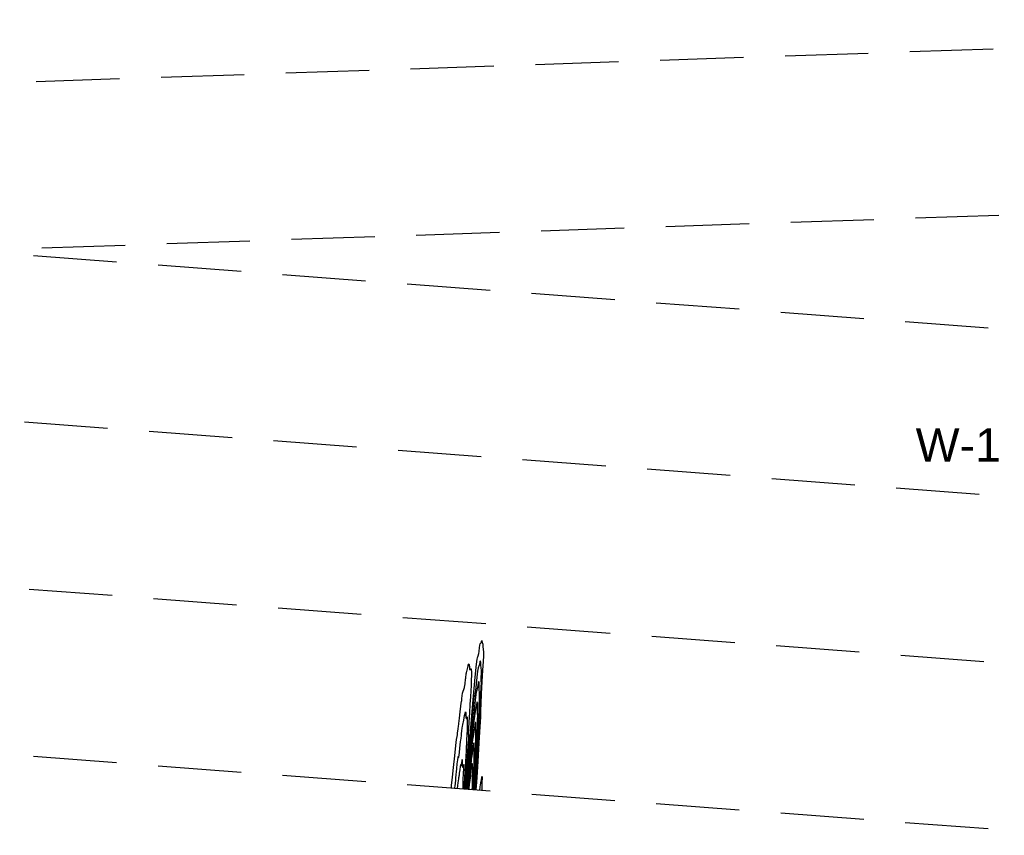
# Model space of a CAD drawing. Extents: x 3249832 to 3255657, y 13789405 to 13793316.
# Tile 2 of 256: x 3250646 to 3251238, y 13792484 to 13792974. Entities that reach past the tile are written whole.
import ezdxf

# ---------------------------------------------------------------- set-up
doc = ezdxf.new("R2010")
doc.units = 0
doc.header["$LTSCALE"] = 100
doc.header["$MEASUREMENT"] = 0
doc.linetypes.add('DASHED', pattern=[0.75, 0.5, -0.25])
for name, color, linetype in [('GRATIO_03231_CON', 1, 'CONTINUOUS'), ('GRATIO_0323_ICON', 1, 'CONTINUOUS'), ('PLAN', 7, 'CONTINUOUS'), ('TARGETS_EAST', 7, 'CONTINUOUS'), ('TARGETS_WEST', 7, 'CONTINUOUS')]:
    doc.layers.add(name, color=color, linetype=linetype)
doc.styles.get("Standard").update_dxf_attribs({"font": 'arial.ttf'})

# ---------------------------------------------------------------- blocks, each defined once
blk = doc.blocks.new('Gratio_032316_contours')
at = {"layer": 'GRATIO_03231_CON', "color": 1, "linetype": 'Continuous', "flags": 128}
for points in [[(3250920.62, 13792511.1), (3250920.62, 13792511.38), (3250920.74, 13792513.33), (3250921.09, 13792518.62), (3250921.72, 13792528.1), (3250922.45, 13792539.33), (3250923.05, 13792549.06), (3250923.33, 13792555), (3250923.43, 13792558.71), (3250923.56, 13792562.7), (3250923.85, 13792568.8), (3250924.26, 13792576.1), (3250924.66, 13792582.98), (3250924.97, 13792588.17), (3250925.15, 13792591.63), (3250925.2, 13792593.64), (3250925.14, 13792594.51), (3250925.02, 13792594.8), (3250924.91, 13792595.08), (3250924.88, 13792595.79), (3250924.87, 13792596.78), (3250924.82, 13792597.74), (3250924.69, 13792598.44), (3250924.52, 13792598.94), (3250924.37, 13792599.36), (3250924.29, 13792599.79), (3250924.26, 13792600.19), (3250924.25, 13792600.52), (3250924.24, 13792600.71), (3250924.2, 13792600.78), (3250924.12, 13792600.75), (3250923.98, 13792600.65), (3250923.82, 13792600.46), (3250923.66, 13792600.17), (3250923.55, 13792599.79), (3250923.44, 13792599.41), (3250923.3, 13792599.16), (3250923.11, 13792599.07), (3250922.87, 13792598.83), (3250922.61, 13792598.05), (3250922.36, 13792596.48), (3250922.11, 13792594.52), (3250921.88, 13792592.72), (3250921.65, 13792591.5), (3250921.43, 13792590.77), (3250921.2, 13792590.32), (3250920.92, 13792589.57), (3250920.48, 13792586.52), (3250919.71, 13792578.79), (3250918.55, 13792565.11), (3250917.22, 13792548.61), (3250916.03, 13792533.53), (3250915.21, 13792523.16), (3250914.73, 13792517.05), (3250914.48, 13792513.83), (3250914.35, 13792512.25), (3250914.31, 13792511.67), (3250914.31, 13792511.58)], [(3250920.07, 13792511.14), (3250920.08, 13792511.42), (3250920.19, 13792513.36), (3250920.49, 13792518.61), (3250921.05, 13792528.15), (3250921.76, 13792540.11), (3250922.45, 13792551.94), (3250923.02, 13792561.55), (3250923.43, 13792568.57), (3250923.65, 13792573.09), (3250923.69, 13792575.38), (3250923.65, 13792576.41), (3250923.6, 13792577.33), (3250923.63, 13792579.01), (3250923.69, 13792581.1), (3250923.7, 13792582.97), (3250923.62, 13792584.17), (3250923.49, 13792584.89), (3250923.37, 13792585.51), (3250923.31, 13792586.28), (3250923.3, 13792587.12), (3250923.3, 13792587.83), (3250923.27, 13792588.25), (3250923.22, 13792588.43), (3250923.13, 13792588.45), (3250923, 13792588.37), (3250922.85, 13792588.12), (3250922.69, 13792587.64), (3250922.53, 13792586.89), (3250922.37, 13792586.07), (3250922.21, 13792585.44), (3250922.01, 13792585.06), (3250921.75, 13792584.31), (3250921.42, 13792582.39), (3250920.99, 13792578.85), (3250920.53, 13792574.58), (3250920.13, 13792570.85), (3250919.84, 13792568.62), (3250919.63, 13792567.6), (3250919.46, 13792567.21), (3250919.26, 13792566.62), (3250918.91, 13792564.05), (3250918.29, 13792557.47), (3250917.31, 13792545.87), (3250916.22, 13792532.27), (3250915.31, 13792520.72), (3250914.8, 13792514.28), (3250914.61, 13792511.9), (3250914.58, 13792511.56), (3250914.58, 13792511.56), (3250914.58, 13792511.56), (3250914.58, 13792511.56)], [(3250919.71, 13792511.17), (3250919.7, 13792511.26), (3250919.73, 13792511.9), (3250919.82, 13792513.63), (3250920.01, 13792516.92), (3250920.3, 13792521.95), (3250920.71, 13792528.8), (3250921.22, 13792537.26), (3250921.72, 13792545.79), (3250922.09, 13792552.54), (3250922.25, 13792556.24), (3250922.28, 13792558.02), (3250922.29, 13792559.59), (3250922.38, 13792562.23), (3250922.51, 13792565.42), (3250922.59, 13792568.2), (3250922.56, 13792569.9), (3250922.47, 13792570.84), (3250922.38, 13792571.66), (3250922.34, 13792572.78), (3250922.34, 13792574.05), (3250922.34, 13792575.14), (3250922.31, 13792575.8), (3250922.24, 13792576.09), (3250922.15, 13792576.15), (3250922.03, 13792576.09), (3250921.88, 13792575.79), (3250921.71, 13792575.12), (3250921.52, 13792574), (3250921.31, 13792572.74), (3250921.11, 13792571.72), (3250920.91, 13792571.05), (3250920.64, 13792569.79), (3250920.22, 13792566.74), (3250919.62, 13792561.21), (3250918.95, 13792554.63), (3250918.38, 13792548.99), (3250918.02, 13792545.74), (3250917.83, 13792544.43), (3250917.72, 13792544.1), (3250917.61, 13792543.75), (3250917.4, 13792542.25), (3250917.03, 13792538.4), (3250916.46, 13792531.61), (3250915.82, 13792523.65), (3250915.29, 13792516.9), (3250914.99, 13792513.13), (3250914.87, 13792511.74), (3250914.85, 13792511.54), (3250914.85, 13792511.54), (3250914.85, 13792511.54), (3250914.85, 13792511.54)], [(3250919.32, 13792511.2), (3250919.33, 13792511.37), (3250919.4, 13792512.59), (3250919.6, 13792515.88), (3250919.95, 13792521.78), (3250920.36, 13792528.7), (3250920.69, 13792534.55), (3250920.85, 13792537.86), (3250920.91, 13792539.73), (3250920.98, 13792541.85), (3250921.14, 13792545.45), (3250921.33, 13792549.73), (3250921.47, 13792553.43), (3250921.49, 13792555.62), (3250921.44, 13792556.8), (3250921.39, 13792557.81), (3250921.37, 13792559.28), (3250921.38, 13792560.98), (3250921.38, 13792562.46), (3250921.34, 13792563.34), (3250921.26, 13792563.74), (3250921.16, 13792563.85), (3250921.05, 13792563.81), (3250920.91, 13792563.46), (3250920.73, 13792562.59), (3250920.5, 13792561.11), (3250920.25, 13792559.41), (3250920.02, 13792558), (3250919.81, 13792557.04), (3250919.52, 13792555.28), (3250919.02, 13792551.09), (3250918.25, 13792543.57), (3250917.37, 13792534.69), (3250916.63, 13792527.12), (3250916.2, 13792522.86), (3250916.03, 13792521.26), (3250915.98, 13792520.99), (3250915.95, 13792520.89), (3250915.89, 13792520.45), (3250915.78, 13792519.33), (3250915.62, 13792517.35), (3250915.43, 13792515.04), (3250915.27, 13792513.08), (3250915.19, 13792511.98), (3250915.15, 13792511.58), (3250915.14, 13792511.52)], [(3250918.61, 13792511.25), (3250918.62, 13792511.36), (3250918.66, 13792512.09), (3250918.76, 13792514.08), (3250918.94, 13792517.65), (3250919.15, 13792521.85), (3250919.31, 13792525.44), (3250919.38, 13792527.53), (3250919.4, 13792528.76), (3250919.4, 13792530.11), (3250919.43, 13792532.28), (3250919.46, 13792534.84), (3250919.46, 13792537.08), (3250919.4, 13792538.43), (3250919.3, 13792539.05), (3250919.19, 13792539.26), (3250919.09, 13792539.25), (3250918.97, 13792538.79), (3250918.77, 13792537.53), (3250918.47, 13792535.32), (3250918.13, 13792532.74), (3250917.83, 13792530.56), (3250917.63, 13792529.26), (3250917.47, 13792528.08), (3250917.23, 13792526), (3250916.85, 13792522.35), (3250916.43, 13792518.04), (3250916.07, 13792514.38), (3250915.85, 13792512.33), (3250915.76, 13792511.58), (3250915.74, 13792511.47), (3250915.73, 13792511.47), (3250915.72, 13792511.47), (3250915.72, 13792511.47)], [(3250918.23, 13792511.28), (3250918.23, 13792511.3), (3250918.24, 13792511.43), (3250918.26, 13792511.77), (3250918.29, 13792512.39), (3250918.32, 13792513.12), (3250918.35, 13792513.75), (3250918.37, 13792514.17), (3250918.38, 13792514.83), (3250918.41, 13792516.26), (3250918.46, 13792518.78), (3250918.5, 13792521.77), (3250918.5, 13792524.39), (3250918.43, 13792525.98), (3250918.32, 13792526.71), (3250918.21, 13792526.96), (3250918.12, 13792526.97), (3250918, 13792526.45), (3250917.8, 13792525.01), (3250917.46, 13792522.43), (3250917.07, 13792519.41), (3250916.74, 13792516.84), (3250916.55, 13792515.39), (3250916.46, 13792514.72), (3250916.41, 13792514.26), (3250916.33, 13792513.55), (3250916.25, 13792512.72), (3250916.18, 13792512.01), (3250916.13, 13792511.61), (3250916.11, 13792511.47), (3250916.1, 13792511.45)]]:
    blk.add_lwpolyline(points, dxfattribs=at)
at = {"layer": 'GRATIO_03231_CON', "color": 5, "linetype": 'Continuous', "flags": 128}
for points in [[(3250905.61, 13792512.24), (3250905.66, 13792512.77), (3250905.71, 13792513.25), (3250905.75, 13792513.6), (3250905.79, 13792513.98), (3250905.93, 13792515.29), (3250906.3, 13792518.63), (3250906.95, 13792524.58), (3250907.72, 13792531.62), (3250908.41, 13792537.71), (3250908.85, 13792541.33), (3250909.11, 13792543.08), (3250909.28, 13792544.08), (3250909.44, 13792545.24), (3250909.6, 13792546.48), (3250909.74, 13792547.49), (3250909.85, 13792548.14), (3250909.99, 13792549.02), (3250910.23, 13792550.88), (3250910.61, 13792554.16), (3250911.04, 13792558.02), (3250911.42, 13792561.3), (3250911.66, 13792563.17), (3250911.8, 13792564.09), (3250911.9, 13792564.83), (3250912.03, 13792566.02), (3250912.22, 13792567.54), (3250912.46, 13792569.09), (3250912.77, 13792570.42), (3250913.08, 13792571.41), (3250913.33, 13792571.99), (3250913.46, 13792572.14), (3250913.53, 13792572.14), (3250913.58, 13792572.3), (3250913.66, 13792572.86), (3250913.77, 13792573.75), (3250913.88, 13792574.79), (3250913.99, 13792575.8), (3250914.1, 13792576.69), (3250914.18, 13792577.34), (3250914.24, 13792577.72), (3250914.29, 13792577.99), (3250914.35, 13792578.4), (3250914.43, 13792579.11), (3250914.52, 13792579.98), (3250914.61, 13792580.77), (3250914.68, 13792581.34), (3250914.76, 13792581.79), (3250914.9, 13792582.29), (3250915.09, 13792582.95), (3250915.33, 13792583.77), (3250915.55, 13792584.65), (3250915.73, 13792585.52), (3250915.85, 13792586.22), (3250915.92, 13792586.62), (3250915.95, 13792586.61), (3250915.96, 13792586.41), (3250915.98, 13792586.32), (3250916.02, 13792586.52), (3250916.09, 13792586.81), (3250916.19, 13792586.88), (3250916.32, 13792586.51), (3250916.45, 13792585.85), (3250916.55, 13792585.12), (3250916.6, 13792584.51), (3250916.62, 13792584.05), (3250916.63, 13792583.72), (3250916.64, 13792583.51), (3250916.67, 13792583.39), (3250916.74, 13792583.32), (3250916.84, 13792583.29), (3250916.96, 13792583.3), (3250917.07, 13792583.37), (3250917.15, 13792583.5), (3250917.23, 13792583.65), (3250917.34, 13792583.78), (3250917.5, 13792583.78), (3250917.65, 13792583.35), (3250917.74, 13792582.14), (3250917.73, 13792579.92), (3250917.62, 13792576.99), (3250917.47, 13792573.77), (3250917.29, 13792570.53), (3250917.09, 13792566.97), (3250916.82, 13792562.65), (3250916.5, 13792557.38), (3250916.18, 13792552.04), (3250915.94, 13792547.77), (3250915.84, 13792545.41), (3250915.84, 13792544.47), (3250915.87, 13792544.13), (3250915.89, 13792543.77), (3250915.9, 13792543.33), (3250915.91, 13792542.97), (3250915.93, 13792542.57), (3250915.87, 13792541.15), (3250915.63, 13792537.5), (3250915.13, 13792530.98), (3250914.54, 13792523.32), (3250914.02, 13792516.81), (3250913.74, 13792513.17), (3250913.64, 13792511.83), (3250913.62, 13792511.64), (3250913.63, 13792511.63), (3250913.63, 13792511.63), (3250913.63, 13792511.63)], [(3250907.61, 13792512.09), (3250907.62, 13792512.09), (3250907.63, 13792512.09), (3250907.64, 13792512.09), (3250907.63, 13792512.09), (3250907.63, 13792512.09), (3250907.64, 13792512.09), (3250907.67, 13792512.14), (3250907.73, 13792512.47), (3250907.86, 13792513.4), (3250908.06, 13792515.05), (3250908.28, 13792517), (3250908.46, 13792518.65), (3250908.58, 13792519.65), (3250908.66, 13792520.45), (3250908.79, 13792521.75), (3250909, 13792524), (3250909.26, 13792526.69), (3250909.51, 13792529.06), (3250909.71, 13792530.52), (3250909.84, 13792531.14), (3250909.93, 13792531.15), (3250909.98, 13792530.81), (3250910.03, 13792530.56), (3250910.12, 13792530.85), (3250910.28, 13792532.02), (3250910.5, 13792533.84), (3250910.74, 13792535.96), (3250910.97, 13792538.05), (3250911.18, 13792539.87), (3250911.35, 13792541.21), (3250911.47, 13792541.97), (3250911.57, 13792542.54), (3250911.7, 13792543.38), (3250911.86, 13792544.84), (3250912.05, 13792546.61), (3250912.22, 13792548.25), (3250912.37, 13792549.39), (3250912.48, 13792550.14), (3250912.6, 13792550.68), (3250912.74, 13792551.21), (3250912.9, 13792551.9), (3250913.09, 13792552.92), (3250913.31, 13792554.31), (3250913.52, 13792555.68), (3250913.67, 13792556.51), (3250913.74, 13792556.49), (3250913.76, 13792556.06), (3250913.79, 13792555.86), (3250913.88, 13792556.33), (3250914, 13792557.16), (3250914.13, 13792557.84), (3250914.25, 13792557.96), (3250914.34, 13792557.6), (3250914.4, 13792556.94), (3250914.42, 13792556.16), (3250914.43, 13792555.39), (3250914.43, 13792554.75), (3250914.45, 13792554.33), (3250914.49, 13792554.08), (3250914.55, 13792553.95), (3250914.62, 13792553.89), (3250914.7, 13792553.92), (3250914.79, 13792554.07), (3250914.88, 13792554.34), (3250914.98, 13792554.67), (3250915.08, 13792554.94), (3250915.19, 13792554.96), (3250915.26, 13792554.1), (3250915.24, 13792551.64), (3250915.09, 13792547.12), (3250914.84, 13792541.14), (3250914.52, 13792534.56), (3250914.18, 13792528.17), (3250913.85, 13792522.51), (3250913.58, 13792518.02), (3250913.4, 13792515), (3250913.28, 13792513.06), (3250913.2, 13792511.67)], [(3250909.44, 13792511.95), (3250909.61, 13792513.64), (3250909.77, 13792515.23), (3250909.93, 13792516.61), (3250910.08, 13792517.71), (3250910.21, 13792518.52), (3250910.31, 13792519.08), (3250910.38, 13792519.47), (3250910.47, 13792520.04), (3250910.63, 13792521.19), (3250910.89, 13792523.1), (3250911.18, 13792525.13), (3250911.41, 13792526.41), (3250911.52, 13792526.38), (3250911.56, 13792525.71), (3250911.61, 13792525.4), (3250911.74, 13792526.15), (3250911.91, 13792527.52), (3250912.07, 13792528.79), (3250912.17, 13792529.4), (3250912.23, 13792529.34), (3250912.25, 13792528.76), (3250912.24, 13792527.82), (3250912.24, 13792526.74), (3250912.24, 13792525.78), (3250912.27, 13792525.14), (3250912.32, 13792524.77), (3250912.36, 13792524.58), (3250912.41, 13792524.5), (3250912.45, 13792524.55), (3250912.52, 13792524.78), (3250912.61, 13792525.19), (3250912.72, 13792525.68), (3250912.82, 13792526.1), (3250912.89, 13792526.24), (3250912.91, 13792525.69), (3250912.87, 13792523.98), (3250912.75, 13792520.89), (3250912.61, 13792517.26), (3250912.5, 13792514.18), (3250912.47, 13792512.45), (3250912.5, 13792511.81), (3250912.56, 13792511.71)], [(3250922.78, 13792510.94), (3250922.78, 13792510.96), (3250922.78, 13792511.04), (3250922.8, 13792511.28), (3250922.84, 13792511.71), (3250922.89, 13792512.2), (3250922.93, 13792512.61), (3250922.97, 13792512.86), (3250923.02, 13792513.2), (3250923.16, 13792513.98), (3250923.4, 13792515.39), (3250923.68, 13792517.05), (3250923.92, 13792518.44), (3250924.06, 13792519.11), (3250924.1, 13792518.95), (3250924.08, 13792517.93), (3250924.02, 13792516.12), (3250923.97, 13792514.03), (3250923.95, 13792512.26), (3250923.99, 13792511.27), (3250924.07, 13792510.9), (3250924.18, 13792510.83)]]:
    blk.add_lwpolyline(points, dxfattribs=at)
at = {"layer": 'GRATIO_0323_ICON', "color": 7, "linetype": 'Continuous', "flags": 128}
blk.add_lwpolyline([(3250918.99, 13792511.22), (3250918.99, 13792511.28), (3250919.01, 13792511.69), (3250919.07, 13792512.79), (3250919.19, 13792514.75), (3250919.33, 13792517.06), (3250919.44, 13792519.01), (3250919.5, 13792520.21), (3250919.55, 13792521.53), (3250919.67, 13792524.11), (3250919.89, 13792528.67), (3250920.15, 13792534.05), (3250920.35, 13792538.67), (3250920.43, 13792541.35), (3250920.42, 13792542.75), (3250920.39, 13792543.96), (3250920.4, 13792545.78), (3250920.42, 13792547.91), (3250920.42, 13792549.77), (3250920.37, 13792550.89), (3250920.28, 13792551.4), (3250920.18, 13792551.56), (3250920.07, 13792551.53), (3250919.94, 13792551.12), (3250919.75, 13792550.06), (3250919.49, 13792548.22), (3250919.19, 13792546.07), (3250918.93, 13792544.28), (3250918.72, 13792543.12), (3250918.47, 13792541.44), (3250918.05, 13792537.74), (3250917.38, 13792531.15), (3250916.61, 13792523.37), (3250915.97, 13792516.75), (3250915.61, 13792513.05), (3250915.47, 13792511.69), (3250915.44, 13792511.5), (3250915.44, 13792511.5), (3250915.43, 13792511.5), (3250915.43, 13792511.49)], dxfattribs=at)

msp = doc.modelspace()

# ---------------------------------------------------------------- linework, layer by layer
at = {"layer": 'PLAN', "color": 8, "linetype": 'DASHED'}
for p, q in [((3249831.81, 13792908.44), (3251741.24, 13792973.8)), ((3249835.23, 13792808.49), (3251744.66, 13792873.86)), ((3250654.76, 13792832.11), (3251359.22, 13792778.72)), ((3250051.07, 13792777.58), (3251333.13, 13792680.41)), ((3250053.79, 13792677.09), (3251307.05, 13792582.1)), ((3250056.5, 13792576.6), (3251280.96, 13792483.79))]:
    msp.add_line(p, q, dxfattribs=at)

# ---------------------------------------------------------------- block references
at = {"layer": 'TARGETS_EAST'}
msp.add_blockref('Gratio_032316_contours', (0, 0), dxfattribs=at)

# ---------------------------------------------------------------- texts
at = {"layer": 'TARGETS_WEST'}
msp.add_text('W-1', height=20, dxfattribs=at).set_placement((3251184.54, 13792708.29))

doc.saveas('drawing.dxf')
